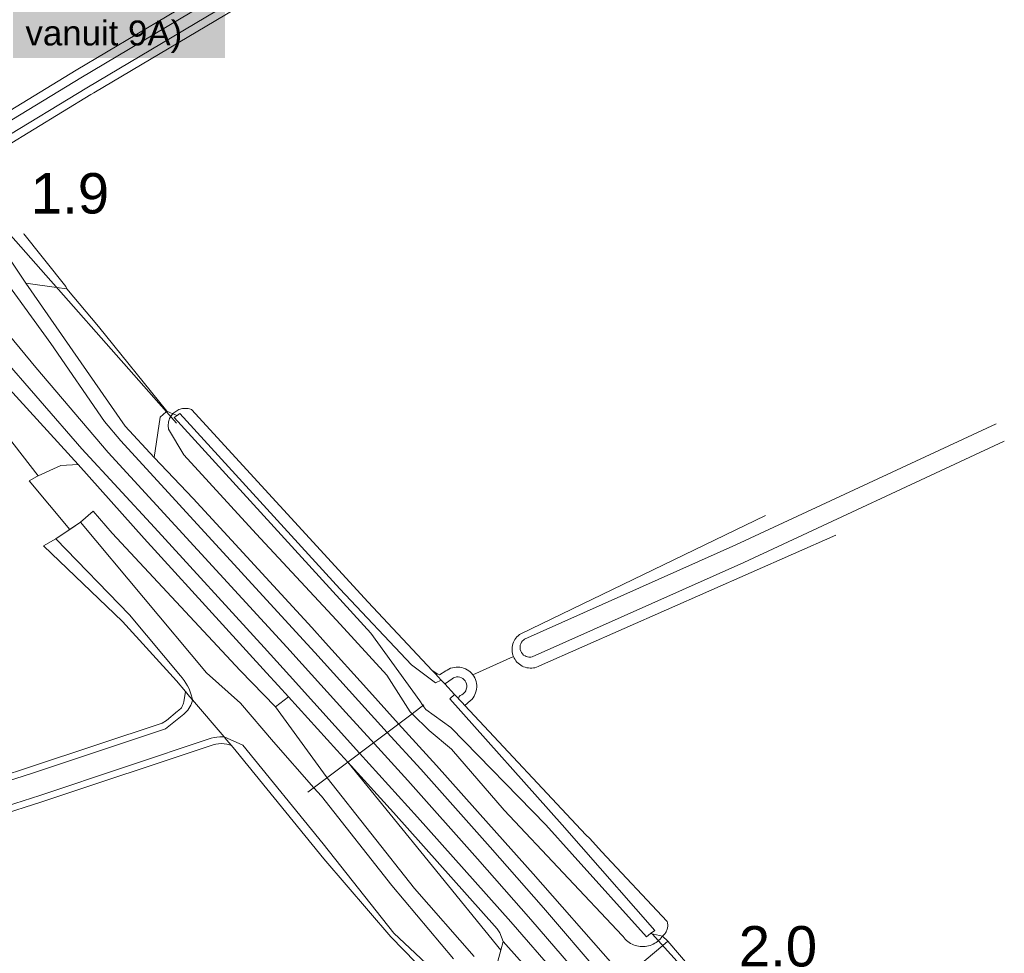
# Model space of a CAD drawing. Extents: x 140829 to 145054, y 448512 to 451778.
# Tile 61 of 152: x 142647 to 142744, y 450242 to 450334. Entities that reach past the tile are written whole.
import ezdxf
from ezdxf import colors
from ezdxf.entities.mleader import LeaderData, LeaderLine
from ezdxf.math import Vec2, Vec3

# ---------------------------------------------------------------- set-up
doc = ezdxf.new("R2010")
doc.units = 0
doc.header["$MEASUREMENT"] = 0
doc.layers.add('00-LEIDING RAPPORT', color=30, linetype='Continuous', lineweight=30)
for name, color, linetype in [('geometrie2dBegroeidTerreindeel', 7, 'Continuous'), ('geometrie2dOnbegroeidTerreindeel', 7, 'Continuous'), ('geometrie2dOndersteunendWaterdeel', 7, 'Continuous'), ('geometrie2dOndersteunendWegdeel', 7, 'Continuous'), ('geometrie2dOverigeConstructie', 7, 'Continuous'), ('geometrie2dWaterdeel', 7, 'Continuous'), ('geometrie2dWegdeel', 7, 'Continuous'), ('HMPAL', 1, 'Continuous')]:
    doc.layers.add(name, color=color, linetype=linetype)
doc.styles.get("Standard").update_dxf_attribs({"font": 'arial.ttf'})

msp = doc.modelspace()

# ---------------------------------------------------------------- linework, layer by layer
at = {"layer": 'geometrie2dBegroeidTerreindeel', "linetype": 'Continuous', "lineweight": 0}
for p, q in [((142677.648, 450344.13), (142652.291, 450329.063)), ((142654.036, 450326.803), (142679.025, 450341.654)), ((142652.291, 450329.063), (142643.845, 450323.91)), ((142645.322, 450321.494), (142653.757, 450326.637)), ((142653.757, 450326.637), (142654.036, 450326.803)), ((142646.977, 450313.007), (142641.771, 450319.551)), ((142651.262, 450307.621), (142646.977, 450313.007)), ((142651.365, 450307.397), (142651.262, 450307.621)), ((142654.52, 450303.668), (142651.365, 450307.397)), ((142661.271, 450295.292), (142654.52, 450303.668)), ((142661.878, 450295.039), (142661.271, 450295.292)), ((142661.881, 450295.043), (142661.878, 450295.039)), ((142661.967, 450295.125), (142661.881, 450295.043)), ((142662.058, 450295.202), (142661.967, 450295.125)), ((142662.154, 450295.272), (142662.058, 450295.202)), ((142662.255, 450295.335), (142662.154, 450295.272)), ((142662.359, 450295.391), (142662.255, 450295.335)), ((142662.467, 450295.44), (142662.359, 450295.391)), ((142662.579, 450295.481), (142662.467, 450295.44)), ((142662.693, 450295.514), (142662.579, 450295.481)), ((142662.809, 450295.539), (142662.693, 450295.514)), ((142662.927, 450295.556), (142662.809, 450295.539)), ((142663.045, 450295.564), (142662.927, 450295.556)), ((142663.164, 450295.565), (142663.045, 450295.564)), ((142663.283, 450295.557), (142663.164, 450295.565)), ((142663.4, 450295.54), (142663.283, 450295.557)), ((142663.516, 450295.517), (142663.4, 450295.54)), ((142663.631, 450295.484), (142663.516, 450295.517)), ((142663.71, 450295.456), (142663.631, 450295.484)), ((142681.221, 450276.379), (142663.71, 450295.456)), ((142720.536, 450284.961), (142696.319, 450273.256)), ((142698.168, 450270.061), (142727.49, 450283)), ((142687.557, 450269.603), (142681.221, 450276.379)), ((142695.741, 450272.695), (142695.661, 450272.554)), ((142695.84, 450272.825), (142695.741, 450272.695)), ((142695.94, 450272.945), (142695.84, 450272.825)), ((142696.06, 450273.056), (142695.94, 450272.945)), ((142696.179, 450273.166), (142696.06, 450273.056)), ((142696.319, 450273.256), (142696.179, 450273.166)), ((142695.463, 450271.934), (142695.453, 450271.774)), ((142695.453, 450271.774), (142695.454, 450271.614)), ((142695.454, 450271.614), (142695.464, 450271.454)), ((142695.492, 450272.094), (142695.463, 450271.934)), ((142695.542, 450272.254), (142695.492, 450272.094)), ((142695.591, 450272.404), (142695.542, 450272.254)), ((142695.661, 450272.554), (142695.591, 450272.404)), ((142695.595, 450270.984), (142691.57, 450269.194)), ((142691.57, 450269.194), (142695.595, 450270.984)), ((142695.464, 450271.454), (142695.494, 450271.294)), ((142695.494, 450271.294), (142695.535, 450271.134)), ((142695.535, 450271.134), (142695.595, 450270.984)), ((142695.595, 450270.984), (142695.666, 450270.835)), ((142695.666, 450270.835), (142695.746, 450270.695)), ((142695.746, 450270.695), (142695.836, 450270.565)), ((142689.019, 450269.657), (142688.9, 450269.566)), ((142689.189, 450269.747), (142689.019, 450269.657)), ((142689.359, 450269.828), (142689.189, 450269.747)), ((142689.539, 450269.878), (142689.359, 450269.828)), ((142689.729, 450269.919), (142689.539, 450269.878)), ((142689.918, 450269.949), (142689.729, 450269.919)), ((142690.098, 450269.95), (142689.918, 450269.949)), ((142690.289, 450269.93), (142690.098, 450269.95)), ((142690.479, 450269.901), (142690.289, 450269.93)), ((142690.659, 450269.851), (142690.479, 450269.901)), ((142690.839, 450269.782), (142690.659, 450269.851)), ((142690.999, 450269.692), (142690.839, 450269.782)), ((142691.159, 450269.592), (142690.999, 450269.692)), ((142695.836, 450270.565), (142695.937, 450270.435)), ((142695.937, 450270.435), (142696.057, 450270.326)), ((142696.057, 450270.326), (142696.177, 450270.226)), ((142696.177, 450270.226), (142696.318, 450270.126)), ((142696.318, 450270.126), (142696.458, 450270.047)), ((142696.458, 450270.047), (142696.598, 450269.977)), ((142696.598, 450269.977), (142696.758, 450269.928)), ((142696.758, 450269.928), (142696.908, 450269.888)), ((142696.908, 450269.888), (142697.068, 450269.858)), ((142697.068, 450269.858), (142697.238, 450269.849)), ((142697.238, 450269.849), (142697.398, 450269.849)), ((142697.398, 450269.849), (142697.558, 450269.86)), ((142697.558, 450269.86), (142697.718, 450269.89)), ((142697.718, 450269.89), (142697.878, 450269.941)), ((142697.878, 450269.941), (142698.028, 450269.991)), ((142698.028, 450269.991), (142698.168, 450270.061)), ((142688.101, 450269.254), (142687.557, 450269.603)), ((142687.557, 450269.603), (142687.557, 450269.603)), ((142688.281, 450269.175), (142688.101, 450269.254)), ((142688.9, 450269.566), (142688.281, 450269.175)), ((142691.31, 450269.473), (142691.159, 450269.592)), ((142691.45, 450269.343), (142691.31, 450269.473)), ((142691.57, 450269.194), (142691.45, 450269.343)), ((142691.671, 450269.044), (142691.57, 450269.194)), ((142691.771, 450268.874), (142691.671, 450269.044)), ((142691.842, 450268.704), (142691.771, 450268.874)), ((142691.902, 450268.525), (142691.842, 450268.704)), ((142691.933, 450268.335), (142691.902, 450268.525)), ((142691.905, 450267.585), (142691.944, 450267.765)), ((142691.953, 450268.145), (142691.933, 450268.335)), ((142691.944, 450267.765), (142691.954, 450267.955)), ((142691.954, 450267.955), (142691.953, 450268.145)), ((142691.327, 450266.623), (142691.467, 450266.754)), ((142691.467, 450266.754), (142691.587, 450266.904)), ((142691.587, 450266.904), (142691.686, 450267.064)), ((142691.686, 450267.064), (142691.776, 450267.224)), ((142691.776, 450267.224), (142691.845, 450267.405)), ((142691.845, 450267.405), (142691.905, 450267.585)), ((142690.79, 450266.146), (142691.327, 450266.623)), ((142702.768, 450253.335), (142690.79, 450266.146)), ((142648.898, 450256.599), (142665.861, 450262.234)), ((142665.861, 450262.234), (142666.131, 450262.305)), ((142666.131, 450262.305), (142666.401, 450262.346)), ((142666.401, 450262.346), (142666.671, 450262.367)), ((142666.671, 450262.367), (142666.951, 450262.347)), ((142666.951, 450262.347), (142667.211, 450262.308)), ((142667.211, 450262.308), (142667.481, 450262.239)), ((142667.481, 450262.239), (142667.664, 450262.173)), ((142667.664, 450262.173), (142668.13, 450261.627)), ((142668.13, 450261.627), (142676.803, 450250.948)), ((142616.728, 450246.302), (142648.898, 450256.599)), ((142703.158, 450252.96), (142702.768, 450253.335)), ((142704.307, 450251.693), (142703.158, 450252.96)), ((142710.797, 450244.77), (142704.307, 450251.693)), ((142676.803, 450250.948), (142683.436, 450243.225)), ((142710.808, 450244.735), (142710.797, 450244.77)), ((142710.831, 450244.643), (142710.808, 450244.735)), ((142710.848, 450244.551), (142710.831, 450244.643)), ((142710.858, 450244.457), (142710.848, 450244.551)), ((142710.861, 450244.363), (142710.858, 450244.457)), ((142710.859, 450244.269), (142710.861, 450244.363)), ((142710.346, 450243.298), (142710.418, 450243.36)), ((142710.418, 450243.36), (142710.485, 450243.425)), ((142710.485, 450243.425), (142710.548, 450243.495)), ((142710.548, 450243.495), (142710.606, 450243.569)), ((142710.606, 450243.569), (142710.658, 450243.647)), ((142710.658, 450243.647), (142710.705, 450243.729)), ((142710.705, 450243.729), (142710.746, 450243.814)), ((142710.746, 450243.814), (142710.782, 450243.902)), ((142710.782, 450243.902), (142710.81, 450243.991)), ((142710.81, 450243.991), (142710.832, 450244.082)), ((142710.832, 450244.082), (142710.849, 450244.175)), ((142710.849, 450244.175), (142710.859, 450244.269)), ((142683.436, 450243.225), (142687.462, 450239.118)), ((142710.343, 450243.296), (142710.346, 450243.298)), ((142710.883, 450242.795), (142710.343, 450243.296)), ((142713.169, 450240.099), (142710.883, 450242.795))]:
    msp.add_line(p, q, dxfattribs=at)
at = {"layer": 'geometrie2dOnbegroeidTerreindeel', "linetype": 'Continuous', "lineweight": 0}
for p, q in [((142643.352, 450295.569), (142648.542, 450288.876)), ((142648.414, 450288.817), (142647.64, 450288.382)), ((142647.64, 450288.382), (142651.668, 450283.576)), ((142648.542, 450288.876), (142648.414, 450288.817)), ((142651.668, 450283.576), (142650.289, 450282.64)), ((142650.289, 450282.64), (142649.078, 450281.94)), ((142649.078, 450281.94), (142656.898, 450274.457)), ((142656.898, 450274.457), (142662.215, 450268.576)), ((142662.215, 450268.576), (142663.113, 450267.521)), ((142663.113, 450267.521), (142662.96, 450266.506)), ((142662.632, 450265.825), (142662.542, 450265.735)), ((142662.711, 450265.926), (142662.632, 450265.825)), ((142662.781, 450266.036), (142662.711, 450265.926)), ((142662.841, 450266.146), (142662.781, 450266.036)), ((142662.89, 450266.266), (142662.841, 450266.146)), ((142662.93, 450266.386), (142662.89, 450266.266)), ((142662.96, 450266.506), (142662.93, 450266.386)), ((142662.342, 450265.575), (142661.245, 450264.672)), ((142662.442, 450265.655), (142662.342, 450265.575)), ((142662.542, 450265.735), (142662.442, 450265.655)), ((142660.806, 450264.381), (142647.768, 450260.055)), ((142661.245, 450264.672), (142660.806, 450264.381)), ((142647.768, 450260.055), (142615.669, 450249.779))]:
    msp.add_line(p, q, dxfattribs=at)
at = {"layer": 'geometrie2dOndersteunendWaterdeel', "linetype": 'Continuous', "lineweight": 0}
for p, q in [((142652.291, 450329.063), (142677.648, 450344.13)), ((142678.08, 450343.362), (142652.753, 450328.304)), ((142653.346, 450327.316), (142678.643, 450342.353)), ((142679.025, 450341.654), (142654.036, 450326.803)), ((142643.845, 450323.91), (142652.291, 450329.063)), ((142652.753, 450328.304), (142644.278, 450323.131)), ((142644.88, 450322.143), (142653.346, 450327.316)), ((142653.757, 450326.637), (142645.322, 450321.494)), ((142654.036, 450326.803), (142653.757, 450326.637)), ((142661.8, 450294.951), (142661.876, 450295.037)), ((142661.876, 450295.037), (142661.878, 450295.039)), ((142661.878, 450295.039), (142661.881, 450295.043)), ((142662.293, 450294.867), (142661.878, 450295.039)), ((142661.878, 450295.039), (142662.293, 450294.867)), ((142661.881, 450295.043), (142661.967, 450295.125)), ((142661.967, 450295.125), (142662.058, 450295.202)), ((142662.058, 450295.202), (142662.154, 450295.272)), ((142662.154, 450295.272), (142662.255, 450295.335)), ((142662.255, 450295.335), (142662.359, 450295.391)), ((142662.575, 450295.061), (142662.293, 450294.867)), ((142662.359, 450295.391), (142662.467, 450295.44)), ((142662.467, 450295.44), (142662.579, 450295.481)), ((142678.411, 450277.697), (142662.575, 450295.061)), ((142662.579, 450295.481), (142662.693, 450295.514)), ((142662.693, 450295.514), (142662.809, 450295.539)), ((142662.809, 450295.539), (142662.927, 450295.556)), ((142662.927, 450295.556), (142663.045, 450295.564)), ((142663.045, 450295.564), (142663.164, 450295.565)), ((142663.164, 450295.565), (142663.283, 450295.557)), ((142663.283, 450295.557), (142663.4, 450295.54)), ((142663.4, 450295.54), (142663.516, 450295.517)), ((142663.516, 450295.517), (142663.631, 450295.484)), ((142663.631, 450295.484), (142663.71, 450295.456)), ((142663.71, 450295.456), (142681.221, 450276.379)), ((142661.413, 450293.985), (142661.425, 450294.102)), ((142661.425, 450294.102), (142661.446, 450294.219)), ((142661.446, 450294.219), (142661.474, 450294.333)), ((142661.474, 450294.333), (142661.51, 450294.446)), ((142661.51, 450294.446), (142661.554, 450294.555)), ((142661.554, 450294.555), (142661.606, 450294.662)), ((142661.606, 450294.662), (142661.652, 450294.745)), ((142661.652, 450294.745), (142661.663, 450294.763)), ((142661.663, 450294.763), (142661.728, 450294.859)), ((142661.728, 450294.859), (142661.8, 450294.951)), ((142662.293, 450294.867), (142662.009, 450294.673)), ((142662.009, 450294.673), (142681.457, 450273.301)), ((142743.379, 450294.032), (142717.614, 450282.053)), ((142661.41, 450293.867), (142661.413, 450293.985)), ((142661.414, 450293.748), (142661.41, 450293.867)), ((142661.426, 450293.631), (142661.414, 450293.748)), ((142661.447, 450293.519), (142661.426, 450293.631)), ((142662.958, 450290.959), (142661.447, 450293.519)), ((142718.408, 450280.316), (142744.184, 450292.305)), ((142670.107, 450283.158), (142662.958, 450290.959)), ((142652.742, 450284.304), (142653.98, 450285.393)), ((142653.98, 450285.393), (142655.849, 450283.202)), ((142665.194, 450269.363), (142652.742, 450284.304)), ((142696.319, 450273.256), (142720.536, 450284.961)), ((142649.078, 450281.94), (142650.289, 450282.64)), ((142650.289, 450282.64), (142657.563, 450275.12)), ((142655.849, 450283.202), (142668.524, 450269.618)), ((142678.078, 450274.587), (142670.107, 450283.158)), ((142727.49, 450283), (142698.168, 450270.061)), ((142656.898, 450274.457), (142649.078, 450281.94)), ((142649.078, 450281.94), (142649.078, 450281.94)), ((142717.614, 450282.053), (142696.691, 450272.697)), ((142697.455, 450270.959), (142718.408, 450280.316)), ((142685.484, 450270.181), (142678.411, 450277.697)), ((142681.221, 450276.379), (142687.557, 450269.603)), ((142657.563, 450275.12), (142662.612, 450269.082)), ((142683.04, 450269.153), (142678.078, 450274.587)), ((142662.215, 450268.576), (142656.898, 450274.457)), ((142681.457, 450273.301), (142686.308, 450266.6)), ((142695.661, 450272.554), (142695.741, 450272.695)), ((142695.741, 450272.695), (142695.84, 450272.825)), ((142695.84, 450272.825), (142695.94, 450272.945)), ((142695.94, 450272.945), (142696.06, 450273.056)), ((142696.06, 450273.056), (142696.179, 450273.166)), ((142696.179, 450273.166), (142696.319, 450273.256)), ((142696.581, 450272.627), (142696.491, 450272.537)), ((142696.691, 450272.697), (142696.581, 450272.627)), ((142695.453, 450271.774), (142695.463, 450271.934)), ((142695.454, 450271.614), (142695.453, 450271.774)), ((142695.464, 450271.454), (142695.454, 450271.614)), ((142695.463, 450271.934), (142695.492, 450272.094)), ((142695.492, 450272.094), (142695.542, 450272.254)), ((142695.542, 450272.254), (142695.591, 450272.404)), ((142695.591, 450272.404), (142695.661, 450272.554)), ((142696.262, 450272.106), (142696.243, 450271.866)), ((142696.243, 450271.866), (142696.253, 450271.686)), ((142696.253, 450271.686), (142696.304, 450271.536)), ((142696.312, 450272.266), (142696.262, 450272.106)), ((142696.391, 450272.406), (142696.312, 450272.266)), ((142696.491, 450272.537), (142696.391, 450272.406)), ((142695.494, 450271.294), (142695.464, 450271.454)), ((142695.535, 450271.134), (142695.494, 450271.294)), ((142695.595, 450270.984), (142695.535, 450271.134)), ((142695.666, 450270.835), (142695.595, 450270.984)), ((142695.595, 450270.984), (142695.595, 450270.984)), ((142695.746, 450270.695), (142695.666, 450270.835)), ((142695.836, 450270.565), (142695.746, 450270.695)), ((142696.304, 450271.536), (142696.374, 450271.387)), ((142696.374, 450271.387), (142696.474, 450271.247)), ((142696.474, 450271.247), (142696.595, 450271.137)), ((142696.595, 450271.137), (142696.735, 450271.048)), ((142696.735, 450271.048), (142696.845, 450270.988)), ((142696.845, 450270.988), (142696.965, 450270.948)), ((142696.965, 450270.948), (142697.125, 450270.929)), ((142697.125, 450270.929), (142697.295, 450270.939)), ((142697.295, 450270.939), (142697.455, 450270.959)), ((142687.858, 450268.385), (142685.484, 450270.181)), ((142688.9, 450269.566), (142689.019, 450269.657)), ((142689.019, 450269.657), (142689.189, 450269.747)), ((142689.189, 450269.747), (142689.359, 450269.828)), ((142689.359, 450269.828), (142689.539, 450269.878)), ((142689.539, 450269.878), (142689.729, 450269.919)), ((142689.729, 450269.919), (142689.918, 450269.949)), ((142689.918, 450269.949), (142690.098, 450269.95)), ((142690.098, 450269.95), (142690.289, 450269.93)), ((142690.289, 450269.93), (142690.479, 450269.901)), ((142690.479, 450269.901), (142690.659, 450269.851)), ((142690.659, 450269.851), (142690.839, 450269.782)), ((142690.839, 450269.782), (142690.999, 450269.692)), ((142690.999, 450269.692), (142691.159, 450269.592)), ((142695.937, 450270.435), (142695.836, 450270.565)), ((142696.057, 450270.326), (142695.937, 450270.435)), ((142696.177, 450270.226), (142696.057, 450270.326)), ((142696.318, 450270.126), (142696.177, 450270.226)), ((142696.458, 450270.047), (142696.318, 450270.126)), ((142696.598, 450269.977), (142696.458, 450270.047)), ((142696.758, 450269.928), (142696.598, 450269.977)), ((142696.908, 450269.888), (142696.758, 450269.928)), ((142697.068, 450269.858), (142696.908, 450269.888)), ((142697.238, 450269.849), (142697.068, 450269.858)), ((142697.398, 450269.849), (142697.238, 450269.849)), ((142697.558, 450269.86), (142697.398, 450269.849)), ((142697.718, 450269.89), (142697.558, 450269.86)), ((142697.878, 450269.941), (142697.718, 450269.89)), ((142698.028, 450269.991), (142697.878, 450269.941)), ((142698.168, 450270.061), (142698.028, 450269.991)), ((142662.612, 450269.082), (142662.791, 450268.882)), ((142662.791, 450268.882), (142662.989, 450268.629)), ((142668.562, 450266.378), (142665.194, 450269.363)), ((142668.524, 450269.618), (142672.044, 450265.999)), ((142685.358, 450265.521), (142683.04, 450269.153)), ((142687.557, 450269.603), (142688.101, 450269.254)), ((142687.833, 450269.306), (142687.557, 450269.603)), ((142687.557, 450269.603), (142687.557, 450269.603)), ((142687.557, 450269.603), (142687.833, 450269.306)), ((142688.436, 450268.662), (142687.833, 450269.306)), ((142687.833, 450269.306), (142688.436, 450268.662)), ((142688.101, 450269.254), (142688.281, 450269.175)), ((142688.281, 450269.175), (142688.9, 450269.566)), ((142689.512, 450268.798), (142688.863, 450268.326)), ((142689.651, 450268.878), (142689.512, 450268.798)), ((142689.801, 450268.929), (142689.651, 450268.878)), ((142689.951, 450268.969), (142689.801, 450268.929)), ((142690.121, 450268.97), (142689.951, 450268.969)), ((142690.281, 450268.94), (142690.121, 450268.97)), ((142690.431, 450268.891), (142690.281, 450268.94)), ((142690.572, 450268.811), (142690.431, 450268.891)), ((142690.692, 450268.711), (142690.572, 450268.811)), ((142690.802, 450268.582), (142690.692, 450268.711)), ((142691.159, 450269.592), (142691.31, 450269.473)), ((142691.31, 450269.473), (142691.45, 450269.343)), ((142691.45, 450269.343), (142691.57, 450269.194)), ((142691.57, 450269.194), (142691.671, 450269.044)), ((142691.671, 450269.044), (142691.771, 450268.874)), ((142691.771, 450268.874), (142691.842, 450268.704)), ((142691.842, 450268.704), (142691.902, 450268.525)), ((142663.113, 450267.521), (142662.215, 450268.576)), ((142662.989, 450268.629), (142663.17, 450268.365)), ((142663.17, 450268.365), (142663.33, 450268.087)), ((142663.33, 450268.087), (142663.471, 450267.799)), ((142663.471, 450267.799), (142663.593, 450267.502)), ((142688.436, 450268.662), (142687.858, 450268.385)), ((142688.786, 450268.288), (142688.436, 450268.662)), ((142688.436, 450268.662), (142688.436, 450268.662)), ((142688.863, 450268.326), (142688.786, 450268.288)), ((142690.882, 450268.452), (142690.802, 450268.582)), ((142690.865, 450267.592), (142690.924, 450267.752)), ((142690.943, 450268.292), (142690.882, 450268.452)), ((142690.924, 450267.752), (142690.974, 450267.972)), ((142690.973, 450268.132), (142690.943, 450268.292)), ((142690.974, 450267.972), (142690.973, 450268.132)), ((142691.902, 450268.525), (142691.933, 450268.335)), ((142691.944, 450267.765), (142691.905, 450267.585)), ((142691.933, 450268.335), (142691.953, 450268.145)), ((142691.954, 450267.955), (142691.944, 450267.765)), ((142691.953, 450268.145), (142691.954, 450267.955)), ((142662.96, 450266.506), (142663.113, 450267.521)), ((142663.113, 450267.521), (142663.532, 450267.028)), ((142663.532, 450267.028), (142663.113, 450267.521)), ((142663.532, 450267.028), (142663.806, 450266.705)), ((142663.806, 450266.705), (142663.532, 450267.028)), ((142663.593, 450267.502), (142663.693, 450267.198)), ((142663.693, 450267.198), (142663.771, 450266.886)), ((142663.771, 450266.886), (142663.806, 450266.705)), ((142689.293, 450266.795), (142689.758, 450267.248)), ((142700.402, 450254.343), (142689.293, 450266.795)), ((142689.758, 450267.248), (142690.118, 450266.864)), ((142690.118, 450266.864), (142690.163, 450266.815)), ((142690.163, 450266.815), (142690.187, 450266.91)), ((142690.521, 450266.433), (142690.163, 450266.815)), ((142690.163, 450266.815), (142690.521, 450266.433)), ((142690.187, 450266.91), (142690.206, 450267.04)), ((142690.206, 450267.04), (142690.299, 450267.133)), ((142690.299, 450267.133), (142690.306, 450267.14)), ((142690.306, 450267.14), (142690.466, 450267.211)), ((142690.466, 450267.211), (142690.596, 450267.291)), ((142690.596, 450267.291), (142690.715, 450267.401)), ((142690.715, 450267.401), (142690.795, 450267.492)), ((142690.795, 450267.492), (142690.865, 450267.592)), ((142691.467, 450266.754), (142691.327, 450266.623)), ((142691.587, 450266.904), (142691.467, 450266.754)), ((142691.686, 450267.064), (142691.587, 450266.904)), ((142691.776, 450267.224), (142691.686, 450267.064)), ((142691.845, 450267.405), (142691.776, 450267.224)), ((142691.905, 450267.585), (142691.845, 450267.405)), ((142662.542, 450265.735), (142662.632, 450265.825)), ((142662.632, 450265.825), (142662.711, 450265.926)), ((142662.711, 450265.926), (142662.781, 450266.036)), ((142662.781, 450266.036), (142662.841, 450266.146)), ((142662.841, 450266.146), (142662.89, 450266.266)), ((142662.89, 450266.266), (142662.93, 450266.386)), ((142662.93, 450266.386), (142662.96, 450266.506)), ((142663.462, 450265.848), (142663.352, 450265.687)), ((142663.561, 450266.008), (142663.462, 450265.848)), ((142663.651, 450266.178), (142663.561, 450266.008)), ((142663.72, 450266.348), (142663.651, 450266.178)), ((142663.77, 450266.528), (142663.72, 450266.348)), ((142663.806, 450266.705), (142663.77, 450266.528)), ((142671.825, 450262.556), (142668.562, 450266.378)), ((142672.044, 450265.999), (142677.044, 450259.112)), ((142686.308, 450266.6), (142686.626, 450266.149)), ((142686.626, 450266.149), (142686.9, 450265.762)), ((142686.9, 450265.762), (142689.395, 450263.958)), ((142690.79, 450266.146), (142690.521, 450266.433)), ((142690.521, 450266.433), (142690.79, 450266.146)), ((142691.327, 450266.623), (142690.79, 450266.146)), ((142690.79, 450266.146), (142702.768, 450253.335)), ((142662.943, 450265.296), (142661.137, 450263.821)), ((142661.245, 450264.672), (142662.342, 450265.575)), ((142662.342, 450265.575), (142662.442, 450265.655)), ((142662.442, 450265.655), (142662.542, 450265.735)), ((142663.093, 450265.417), (142662.943, 450265.296)), ((142663.222, 450265.547), (142663.093, 450265.417)), ((142663.352, 450265.687), (142663.222, 450265.547)), ((142685.548, 450265.335), (142685.358, 450265.521)), ((142687.25, 450263.669), (142685.548, 450265.335)), ((142647.768, 450260.055), (142660.806, 450264.381)), ((142661.137, 450263.821), (142647.97, 450259.446)), ((142660.806, 450264.381), (142661.245, 450264.672)), ((142689.395, 450263.958), (142698.788, 450254.311)), ((142648.686, 450257.248), (142665.669, 450262.894)), ((142665.669, 450262.894), (142665.949, 450262.965)), ((142665.949, 450262.965), (142666.239, 450263.015)), ((142666.239, 450263.015), (142666.529, 450263.036)), ((142666.529, 450263.036), (142666.819, 450263.037)), ((142666.819, 450263.037), (142666.936, 450263.029)), ((142666.936, 450263.029), (142667.182, 450262.741)), ((142666.936, 450263.029), (142668.801, 450262.207)), ((142667.182, 450262.741), (142666.936, 450263.029)), ((142666.936, 450263.029), (142666.936, 450263.029)), ((142689.44, 450261.807), (142687.25, 450263.669)), ((142665.861, 450262.234), (142648.898, 450256.599)), ((142666.131, 450262.305), (142665.861, 450262.234)), ((142666.401, 450262.346), (142666.131, 450262.305)), ((142666.671, 450262.367), (142666.401, 450262.346)), ((142666.951, 450262.347), (142666.671, 450262.367)), ((142667.211, 450262.308), (142666.951, 450262.347)), ((142667.182, 450262.741), (142667.664, 450262.173)), ((142667.664, 450262.173), (142667.182, 450262.741)), ((142667.481, 450262.239), (142667.211, 450262.308)), ((142667.664, 450262.173), (142667.481, 450262.239)), ((142668.13, 450261.627), (142667.664, 450262.173)), ((142668.801, 450262.207), (142676.749, 450252.444)), ((142675.837, 450258.005), (142671.825, 450262.556)), ((142676.803, 450250.948), (142668.13, 450261.627)), ((142694.678, 450255.785), (142689.44, 450261.807)), ((142615.669, 450249.779), (142647.768, 450260.055)), ((142647.97, 450259.446), (142615.86, 450249.17)), ((142677.044, 450259.112), (142677.14, 450258.989)), ((142677.14, 450258.989), (142685.789, 450248.022)), ((142676.577, 450257.165), (142675.837, 450258.005)), ((142616.536, 450246.952), (142648.686, 450257.248)), ((142683.564, 450248.316), (142676.577, 450257.165)), ((142648.898, 450256.599), (142616.728, 450246.302)), ((142706.363, 450243.365), (142694.678, 450255.785)), ((142698.788, 450254.311), (142701.401, 450251.411)), ((142702.285, 450252.191), (142700.402, 450254.343)), ((142702.768, 450253.335), (142703.158, 450252.96)), ((142676.749, 450252.444), (142683.744, 450243.595)), ((142709.582, 450243.849), (142702.285, 450252.191)), ((142703.158, 450252.96), (142704.307, 450251.693)), ((142701.401, 450251.411), (142708.751, 450243.25)), ((142704.307, 450251.693), (142710.797, 450244.77)), ((142683.436, 450243.225), (142676.803, 450250.948)), ((142689.663, 450241.058), (142683.564, 450248.316)), ((142685.789, 450248.022), (142691.689, 450241.283)), ((142710.797, 450244.77), (142710.808, 450244.735)), ((142710.808, 450244.735), (142710.831, 450244.643)), ((142710.831, 450244.643), (142710.848, 450244.551)), ((142710.848, 450244.551), (142710.858, 450244.457)), ((142710.858, 450244.457), (142710.861, 450244.363)), ((142710.861, 450244.363), (142710.859, 450244.269)), ((142683.744, 450243.595), (142688, 450239.592)), ((142706.441, 450243.253), (142706.363, 450243.365)), ((142706.363, 450243.365), (142706.363, 450243.365)), ((142708.751, 450243.25), (142709.167, 450243.55)), ((142709.167, 450243.55), (142709.582, 450243.849)), ((142710.343, 450243.296), (142709.167, 450243.55)), ((142709.167, 450243.55), (142710.343, 450243.296)), ((142710.418, 450243.36), (142710.346, 450243.298)), ((142710.485, 450243.425), (142710.418, 450243.36)), ((142710.548, 450243.495), (142710.485, 450243.425)), ((142710.606, 450243.569), (142710.548, 450243.495)), ((142710.658, 450243.647), (142710.606, 450243.569)), ((142710.705, 450243.729), (142710.658, 450243.647)), ((142710.746, 450243.814), (142710.705, 450243.729)), ((142710.782, 450243.902), (142710.746, 450243.814)), ((142710.81, 450243.991), (142710.782, 450243.902)), ((142710.832, 450244.082), (142710.81, 450243.991)), ((142710.849, 450244.175), (142710.832, 450244.082)), ((142710.859, 450244.269), (142710.849, 450244.175)), ((142687.462, 450239.118), (142683.436, 450243.225)), ((142706.544, 450243.121), (142706.441, 450243.253)), ((142706.656, 450242.997), (142706.544, 450243.121)), ((142706.777, 450242.882), (142706.656, 450242.997)), ((142706.905, 450242.774), (142706.777, 450242.882)), ((142707.041, 450242.677), (142706.905, 450242.774)), ((142707.183, 450242.588), (142707.041, 450242.677)), ((142707.331, 450242.509), (142707.183, 450242.588)), ((142707.484, 450242.442), (142707.331, 450242.509)), ((142707.641, 450242.385), (142707.484, 450242.442)), ((142707.802, 450242.34), (142707.641, 450242.385)), ((142709.123, 450242.389), (142708.963, 450242.343)), ((142709.281, 450242.447), (142709.123, 450242.389)), ((142709.434, 450242.515), (142709.281, 450242.447)), ((142709.58, 450242.594), (142709.434, 450242.515)), ((142709.722, 450242.684), (142709.58, 450242.594)), ((142709.858, 450242.782), (142709.722, 450242.684)), ((142709.942, 450242.851), (142709.858, 450242.782)), ((142709.985, 450242.89), (142709.942, 450242.851)), ((142710.105, 450243.007), (142709.985, 450242.89)), ((142710.218, 450243.132), (142710.105, 450243.007)), ((142710.32, 450243.264), (142710.218, 450243.132)), ((142710.343, 450243.296), (142710.32, 450243.264)), ((142710.346, 450243.298), (142710.343, 450243.296)), ((142710.343, 450243.296), (142710.343, 450243.296)), ((142707.966, 450242.305), (142707.802, 450242.34)), ((142708.132, 450242.283), (142707.966, 450242.305)), ((142708.299, 450242.271), (142708.132, 450242.283)), ((142708.466, 450242.271), (142708.299, 450242.271)), ((142708.633, 450242.284), (142708.466, 450242.271)), ((142708.799, 450242.307), (142708.633, 450242.284)), ((142708.963, 450242.343), (142708.799, 450242.307))]:
    msp.add_line(p, q, dxfattribs=at)
at = {"layer": 'geometrie2dOndersteunendWegdeel', "linetype": 'Continuous', "lineweight": 0}
for p, q in [((142641.771, 450319.551), (142646.977, 450313.007)), ((142646.977, 450313.007), (142651.262, 450307.621)), ((142647.316, 450307.971), (142645.208, 450311.146)), ((142647.316, 450307.971), (142650.366, 450307.538)), ((142657.152, 450293.806), (142647.316, 450307.971)), ((142647.316, 450307.971), (142647.316, 450307.971)), ((142650.366, 450307.538), (142647.316, 450307.971)), ((142650.366, 450307.538), (142651.365, 450307.397)), ((142651.365, 450307.397), (142650.366, 450307.538)), ((142651.262, 450307.621), (142651.365, 450307.397)), ((142651.365, 450307.397), (142654.52, 450303.668)), ((142654.52, 450303.668), (142661.271, 450295.292)), ((142661.215, 450295.239), (142660.629, 450294.69)), ((142660.629, 450294.69), (142661.215, 450295.239)), ((142661.271, 450295.292), (142661.215, 450295.239)), ((142661.215, 450295.239), (142661.271, 450295.292)), ((142661.271, 450295.292), (142661.878, 450295.039)), ((142661.876, 450295.037), (142661.8, 450294.951)), ((142661.878, 450295.039), (142661.876, 450295.037)), ((142660.629, 450294.69), (142660.018, 450290.718)), ((142660.018, 450290.718), (142660.629, 450294.69)), ((142661.425, 450294.102), (142661.413, 450293.985)), ((142661.446, 450294.219), (142661.425, 450294.102)), ((142661.474, 450294.333), (142661.446, 450294.219)), ((142661.51, 450294.446), (142661.474, 450294.333)), ((142661.554, 450294.555), (142661.51, 450294.446)), ((142661.606, 450294.662), (142661.554, 450294.555)), ((142661.652, 450294.745), (142661.606, 450294.662)), ((142661.663, 450294.763), (142661.652, 450294.745)), ((142661.728, 450294.859), (142661.663, 450294.763)), ((142661.8, 450294.951), (142661.728, 450294.859)), ((142660.018, 450290.718), (142657.152, 450293.806)), ((142661.413, 450293.985), (142661.41, 450293.867)), ((142661.41, 450293.867), (142661.414, 450293.748)), ((142661.414, 450293.748), (142661.426, 450293.631)), ((142661.426, 450293.631), (142661.447, 450293.519)), ((142661.447, 450293.519), (142662.958, 450290.959)), ((142663.896, 450286.636), (142660.018, 450290.718)), ((142660.018, 450290.718), (142660.018, 450290.718)), ((142662.958, 450290.959), (142670.107, 450283.158)), ((142648.542, 450288.876), (142650.79, 450289.924)), ((142650.79, 450289.924), (142652.487, 450290.016)), ((142652.487, 450290.016), (142659.025, 450282.671)), ((142647.64, 450288.382), (142648.414, 450288.817)), ((142651.668, 450283.576), (142647.64, 450288.382)), ((142648.414, 450288.817), (142648.542, 450288.876)), ((142675.614, 450273.854), (142663.896, 450286.636)), ((142653.98, 450285.393), (142652.742, 450284.304)), ((142655.849, 450283.202), (142653.98, 450285.393)), ((142652.742, 450284.304), (142651.668, 450283.576)), ((142668.524, 450269.618), (142655.849, 450283.202)), ((142659.025, 450282.671), (142666.795, 450274.171)), ((142670.107, 450283.158), (142678.078, 450274.587)), ((142678.078, 450274.587), (142683.04, 450269.153)), ((142666.795, 450274.171), (142671.157, 450269.387)), ((142676.986, 450272.337), (142675.614, 450273.854)), ((142681.033, 450267.86), (142676.986, 450272.337)), ((142672.044, 450265.999), (142668.524, 450269.618)), ((142671.157, 450269.387), (142672.312, 450268.11)), ((142683.04, 450269.153), (142685.358, 450265.521)), ((142672.312, 450268.11), (142673.309, 450267.009)), ((142672.312, 450268.11), (142672.312, 450268.11)), ((142684.224, 450264.335), (142681.033, 450267.86)), ((142672.044, 450265.999), (142673.309, 450267.009)), ((142673.309, 450267.009), (142672.044, 450265.999)), ((142673.309, 450267.009), (142678.089, 450261.73)), ((142677.044, 450259.112), (142672.044, 450265.999)), ((142685.358, 450265.521), (142685.548, 450265.335)), ((142685.548, 450265.335), (142687.25, 450263.669)), ((142687.972, 450260.195), (142684.224, 450264.335)), ((142687.25, 450263.669), (142689.44, 450261.807)), ((142678.089, 450261.73), (142679.178, 450260.527)), ((142689.44, 450261.807), (142694.678, 450255.785)), ((142679.178, 450260.527), (142687.565, 450250.231)), ((142679.178, 450260.527), (142679.178, 450260.527)), ((142679.178, 450260.527), (142683.698, 450255.539)), ((142687.565, 450250.231), (142679.178, 450260.527)), ((142679.178, 450260.527), (142679.178, 450260.527)), ((142693.12, 450254.429), (142687.972, 450260.195)), ((142677.14, 450258.989), (142677.044, 450259.112)), ((142685.789, 450248.022), (142677.14, 450258.989)), ((142683.698, 450255.539), (142693.99, 450244.021)), ((142694.678, 450255.785), (142706.363, 450243.365)), ((142697.547, 450249.46), (142693.12, 450254.429)), ((142687.565, 450250.231), (142694.342, 450241.925)), ((142694.342, 450241.925), (142687.565, 450250.231)), ((142705.417, 450240.484), (142697.547, 450249.46)), ((142691.689, 450241.283), (142685.789, 450248.022)), ((142693.99, 450244.021), (142694.24, 450243.616)), ((142694.24, 450243.616), (142694.575, 450242.772)), ((142706.363, 450243.365), (142706.441, 450243.253)), ((142694.575, 450242.772), (142694.342, 450241.925)), ((142706.441, 450243.253), (142706.544, 450243.121)), ((142706.544, 450243.121), (142706.656, 450242.997)), ((142706.656, 450242.997), (142706.777, 450242.882)), ((142706.777, 450242.882), (142706.905, 450242.774)), ((142706.905, 450242.774), (142707.041, 450242.677)), ((142707.041, 450242.677), (142707.183, 450242.588)), ((142707.183, 450242.588), (142707.331, 450242.509)), ((142707.331, 450242.509), (142707.484, 450242.442)), ((142707.484, 450242.442), (142707.641, 450242.385)), ((142707.641, 450242.385), (142707.802, 450242.34)), ((142710.38, 450242.37), (142707.915, 450240.287)), ((142708.963, 450242.343), (142709.123, 450242.389)), ((142709.123, 450242.389), (142709.281, 450242.447)), ((142709.281, 450242.447), (142709.434, 450242.515)), ((142709.434, 450242.515), (142709.58, 450242.594)), ((142709.58, 450242.594), (142709.722, 450242.684)), ((142709.722, 450242.684), (142709.858, 450242.782)), ((142709.858, 450242.782), (142709.942, 450242.851)), ((142709.942, 450242.851), (142709.985, 450242.89)), ((142709.985, 450242.89), (142710.105, 450243.007)), ((142710.105, 450243.007), (142710.218, 450243.132)), ((142710.218, 450243.132), (142710.32, 450243.264)), ((142710.32, 450243.264), (142710.343, 450243.296)), ((142710.343, 450243.296), (142710.883, 450242.795)), ((142710.883, 450242.795), (142710.38, 450242.37)), ((142694.342, 450241.925), (142693.74, 450239.735)), ((142707.802, 450242.34), (142707.966, 450242.305)), ((142707.966, 450242.305), (142708.132, 450242.283)), ((142708.132, 450242.283), (142708.299, 450242.271)), ((142708.299, 450242.271), (142708.466, 450242.271)), ((142708.466, 450242.271), (142708.633, 450242.284)), ((142708.633, 450242.284), (142708.799, 450242.307)), ((142708.799, 450242.307), (142708.963, 450242.343))]:
    msp.add_line(p, q, dxfattribs=at)
at = {"layer": 'geometrie2dOverigeConstructie', "linetype": 'Continuous', "lineweight": 0}
for p, q in [((142639.686, 450319.646), (142662.227, 450294.092)), ((142662.227, 450294.092), (142639.686, 450319.646)), ((142652.742, 450284.304), (142650.289, 450282.64)), ((142650.289, 450282.64), (142652.742, 450284.304)), ((142685.548, 450265.335), (142686.727, 450266.225)), ((142675.245, 450257.558), (142685.548, 450265.335)), ((142709.331, 450243.522), (142714.206, 450238.168)), ((142714.206, 450238.168), (142709.331, 450243.522))]:
    msp.add_line(p, q, dxfattribs=at)
at = {"layer": 'geometrie2dWaterdeel', "linetype": 'Continuous', "lineweight": 0}
for p, q in [((142652.753, 450328.304), (142678.08, 450343.362)), ((142678.643, 450342.353), (142653.346, 450327.316)), ((142644.278, 450323.131), (142652.753, 450328.304)), ((142653.346, 450327.316), (142644.88, 450322.143)), ((142662.293, 450294.867), (142662.575, 450295.061)), ((142662.575, 450295.061), (142678.411, 450277.697)), ((142662.009, 450294.673), (142662.293, 450294.867)), ((142681.457, 450273.301), (142662.009, 450294.673)), ((142717.614, 450282.053), (142743.379, 450294.032)), ((142744.184, 450292.305), (142718.408, 450280.316)), ((142651.668, 450283.576), (142652.742, 450284.304)), ((142652.742, 450284.304), (142665.194, 450269.363)), ((142650.289, 450282.64), (142651.668, 450283.576)), ((142657.563, 450275.12), (142650.289, 450282.64)), ((142696.691, 450272.697), (142717.614, 450282.053)), ((142718.408, 450280.316), (142697.455, 450270.959)), ((142678.411, 450277.697), (142685.484, 450270.181)), ((142662.612, 450269.082), (142657.563, 450275.12)), ((142686.308, 450266.6), (142681.457, 450273.301)), ((142696.491, 450272.537), (142696.581, 450272.627)), ((142696.581, 450272.627), (142696.691, 450272.697)), ((142696.243, 450271.866), (142696.262, 450272.106)), ((142696.253, 450271.686), (142696.243, 450271.866)), ((142696.304, 450271.536), (142696.253, 450271.686)), ((142696.262, 450272.106), (142696.312, 450272.266)), ((142696.312, 450272.266), (142696.391, 450272.406)), ((142696.391, 450272.406), (142696.491, 450272.537)), ((142696.374, 450271.387), (142696.304, 450271.536)), ((142696.474, 450271.247), (142696.374, 450271.387)), ((142696.595, 450271.137), (142696.474, 450271.247)), ((142696.735, 450271.048), (142696.595, 450271.137)), ((142696.845, 450270.988), (142696.735, 450271.048)), ((142696.965, 450270.948), (142696.845, 450270.988)), ((142697.125, 450270.929), (142696.965, 450270.948)), ((142697.295, 450270.939), (142697.125, 450270.929)), ((142697.455, 450270.959), (142697.295, 450270.939)), ((142685.484, 450270.181), (142687.858, 450268.385)), ((142662.791, 450268.882), (142662.612, 450269.082)), ((142662.989, 450268.629), (142662.791, 450268.882)), ((142665.194, 450269.363), (142668.562, 450266.378)), ((142688.863, 450268.326), (142689.512, 450268.798)), ((142689.512, 450268.798), (142689.651, 450268.878)), ((142689.651, 450268.878), (142689.801, 450268.929)), ((142689.801, 450268.929), (142689.951, 450268.969)), ((142689.951, 450268.969), (142690.121, 450268.97)), ((142690.121, 450268.97), (142690.281, 450268.94)), ((142690.281, 450268.94), (142690.431, 450268.891)), ((142690.431, 450268.891), (142690.572, 450268.811)), ((142690.572, 450268.811), (142690.692, 450268.711)), ((142690.692, 450268.711), (142690.802, 450268.582)), ((142663.17, 450268.365), (142662.989, 450268.629)), ((142663.33, 450268.087), (142663.17, 450268.365)), ((142663.471, 450267.799), (142663.33, 450268.087)), ((142663.593, 450267.502), (142663.471, 450267.799)), ((142687.858, 450268.385), (142688.436, 450268.662)), ((142688.436, 450268.662), (142688.786, 450268.288)), ((142688.786, 450268.288), (142688.863, 450268.326)), ((142689.758, 450267.248), (142688.786, 450268.288)), ((142688.786, 450268.288), (142689.758, 450267.248)), ((142688.863, 450268.326), (142688.863, 450268.326)), ((142690.802, 450268.582), (142690.882, 450268.452)), ((142690.924, 450267.752), (142690.865, 450267.592)), ((142690.882, 450268.452), (142690.943, 450268.292)), ((142690.974, 450267.972), (142690.924, 450267.752)), ((142690.943, 450268.292), (142690.973, 450268.132)), ((142690.973, 450268.132), (142690.974, 450267.972)), ((142663.693, 450267.198), (142663.593, 450267.502)), ((142663.771, 450266.886), (142663.693, 450267.198)), ((142663.806, 450266.705), (142663.771, 450266.886)), ((142689.758, 450267.248), (142689.293, 450266.795)), ((142689.293, 450266.795), (142700.402, 450254.343)), ((142690.118, 450266.864), (142689.758, 450267.248)), ((142689.758, 450267.248), (142689.758, 450267.248)), ((142690.163, 450266.815), (142690.118, 450266.864)), ((142690.187, 450266.91), (142690.163, 450266.815)), ((142690.206, 450267.04), (142690.187, 450266.91)), ((142690.299, 450267.133), (142690.206, 450267.04)), ((142690.306, 450267.14), (142690.299, 450267.133)), ((142690.466, 450267.211), (142690.306, 450267.14)), ((142690.596, 450267.291), (142690.466, 450267.211)), ((142690.715, 450267.401), (142690.596, 450267.291)), ((142690.795, 450267.492), (142690.715, 450267.401)), ((142690.865, 450267.592), (142690.795, 450267.492)), ((142663.352, 450265.687), (142663.462, 450265.848)), ((142663.462, 450265.848), (142663.561, 450266.008)), ((142663.561, 450266.008), (142663.651, 450266.178)), ((142663.651, 450266.178), (142663.72, 450266.348)), ((142663.72, 450266.348), (142663.77, 450266.528)), ((142663.77, 450266.528), (142663.806, 450266.705)), ((142666.936, 450263.029), (142663.806, 450266.705)), ((142663.806, 450266.705), (142663.806, 450266.705)), ((142663.806, 450266.705), (142666.936, 450263.029)), ((142668.562, 450266.378), (142671.825, 450262.556)), ((142686.626, 450266.149), (142686.308, 450266.6)), ((142686.9, 450265.762), (142686.626, 450266.149)), ((142689.395, 450263.958), (142686.9, 450265.762)), ((142661.137, 450263.821), (142662.943, 450265.296)), ((142662.943, 450265.296), (142663.093, 450265.417)), ((142663.093, 450265.417), (142663.222, 450265.547)), ((142663.222, 450265.547), (142663.352, 450265.687)), ((142647.97, 450259.446), (142661.137, 450263.821)), ((142698.788, 450254.311), (142689.395, 450263.958)), ((142665.669, 450262.894), (142648.686, 450257.248)), ((142665.949, 450262.965), (142665.669, 450262.894)), ((142666.239, 450263.015), (142665.949, 450262.965)), ((142666.529, 450263.036), (142666.239, 450263.015)), ((142666.819, 450263.037), (142666.529, 450263.036)), ((142666.936, 450263.029), (142666.819, 450263.037)), ((142668.801, 450262.207), (142666.936, 450263.029)), ((142676.749, 450252.444), (142668.801, 450262.207)), ((142671.825, 450262.556), (142675.837, 450258.005)), ((142615.86, 450249.17), (142647.97, 450259.446)), ((142675.837, 450258.005), (142676.577, 450257.165)), ((142648.686, 450257.248), (142616.536, 450246.952)), ((142676.577, 450257.165), (142683.564, 450248.316)), ((142701.401, 450251.411), (142698.788, 450254.311)), ((142700.402, 450254.343), (142702.285, 450252.191)), ((142683.744, 450243.595), (142676.749, 450252.444)), ((142702.285, 450252.191), (142709.582, 450243.849)), ((142708.751, 450243.25), (142701.401, 450251.411)), ((142683.564, 450248.316), (142689.663, 450241.058)), ((142688, 450239.592), (142683.744, 450243.595)), ((142709.167, 450243.55), (142708.751, 450243.25)), ((142709.582, 450243.849), (142709.167, 450243.55))]:
    msp.add_line(p, q, dxfattribs=at)
at = {"layer": 'geometrie2dWegdeel', "linetype": 'Continuous', "lineweight": 0}
for p, q in [((142648.306, 450299.62), (142632.134, 450319.123)), ((142632.134, 450319.123), (142648.306, 450299.62)), ((142645.208, 450311.146), (142647.316, 450307.971)), ((142644.291, 450309.548), (142649.803, 450301.981)), ((142649.803, 450301.981), (142644.291, 450309.548)), ((142647.316, 450307.971), (142657.152, 450293.806)), ((142652.86, 450291.559), (142640.848, 450305.303)), ((142640.848, 450305.303), (142652.86, 450291.559)), ((142649.803, 450301.981), (142655.09, 450294.255)), ((142655.09, 450294.255), (142649.803, 450301.981)), ((142655.465, 450291.212), (142648.306, 450299.62)), ((142648.306, 450299.62), (142655.465, 450291.212)), ((142652.487, 450290.016), (142644.613, 450298.638)), ((142644.613, 450298.638), (142652.487, 450290.016)), ((142648.542, 450288.876), (142643.352, 450295.569)), ((142655.09, 450294.255), (142656.726, 450292.351)), ((142656.726, 450292.351), (142655.09, 450294.255)), ((142657.152, 450293.806), (142660.018, 450290.718)), ((142656.726, 450292.351), (142674.414, 450273.053)), ((142674.414, 450273.053), (142656.726, 450292.351)), ((142660.051, 450283.771), (142652.86, 450291.559)), ((142652.86, 450291.559), (142660.051, 450283.771)), ((142673.153, 450271.913), (142655.465, 450291.212)), ((142655.465, 450291.212), (142673.153, 450271.913)), ((142660.018, 450290.718), (142663.896, 450286.636)), ((142650.79, 450289.924), (142648.542, 450288.876)), ((142652.487, 450290.016), (142650.79, 450289.924)), ((142659.025, 450282.671), (142652.487, 450290.016)), ((142652.487, 450290.016), (142652.487, 450290.016)), ((142663.896, 450286.636), (142675.614, 450273.854)), ((142670.894, 450271.877), (142660.051, 450283.771)), ((142660.051, 450283.771), (142670.894, 450271.877)), ((142666.795, 450274.171), (142659.025, 450282.671)), ((142671.157, 450269.387), (142666.795, 450274.171)), ((142675.614, 450273.854), (142676.986, 450272.337)), ((142674.414, 450273.053), (142675.929, 450271.38)), ((142675.929, 450271.38), (142674.414, 450273.053)), ((142673.407, 450269.101), (142670.894, 450271.877)), ((142670.894, 450271.877), (142673.407, 450269.101)), ((142674.668, 450270.241), (142673.153, 450271.913)), ((142673.153, 450271.913), (142674.668, 450270.241)), ((142676.986, 450272.337), (142681.033, 450267.86)), ((142675.929, 450271.38), (142680.264, 450266.59)), ((142680.264, 450266.59), (142675.929, 450271.38)), ((142679.004, 450265.451), (142674.668, 450270.241)), ((142674.668, 450270.241), (142679.004, 450265.451)), ((142672.312, 450268.11), (142671.157, 450269.387)), ((142680.362, 450261.421), (142673.407, 450269.101)), ((142673.407, 450269.101), (142680.362, 450261.421)), ((142673.309, 450267.009), (142672.312, 450268.11)), ((142681.033, 450267.86), (142684.224, 450264.335)), ((142678.089, 450261.73), (142673.309, 450267.009)), ((142680.264, 450266.59), (142683.094, 450263.482)), ((142683.094, 450263.482), (142680.264, 450266.59)), ((142681.833, 450262.343), (142679.004, 450265.451)), ((142679.004, 450265.451), (142681.833, 450262.343)), ((142684.224, 450264.335), (142687.972, 450260.195)), ((142683.094, 450263.482), (142686.404, 450259.847)), ((142686.404, 450259.847), (142683.094, 450263.482)), ((142685.143, 450258.708), (142681.833, 450262.343)), ((142681.833, 450262.343), (142685.143, 450258.708)), ((142679.178, 450260.527), (142678.089, 450261.73)), ((142686.104, 450255.081), (142680.362, 450261.421)), ((142680.362, 450261.421), (142686.104, 450255.081)), ((142683.698, 450255.539), (142679.178, 450260.527)), ((142687.972, 450260.195), (142693.12, 450254.429)), ((142686.404, 450259.847), (142693.291, 450252.11)), ((142693.291, 450252.11), (142686.404, 450259.847)), ((142692.03, 450250.97), (142685.143, 450258.708)), ((142685.143, 450258.708), (142692.03, 450250.97)), ((142693.99, 450244.021), (142683.698, 450255.539)), ((142695.341, 450244.729), (142686.104, 450255.081)), ((142686.104, 450255.081), (142695.341, 450244.729)), ((142693.12, 450254.429), (142697.547, 450249.46)), ((142693.291, 450252.11), (142698.575, 450246.107)), ((142698.575, 450246.107), (142693.291, 450252.11)), ((142697.314, 450244.968), (142692.03, 450250.97)), ((142692.03, 450250.97), (142697.314, 450244.968)), ((142697.547, 450249.46), (142705.417, 450240.484)), ((142698.575, 450246.107), (142707.449, 450235.758)), ((142707.449, 450235.758), (142698.575, 450246.107)), ((142703.123, 450235.733), (142695.341, 450244.729)), ((142695.341, 450244.729), (142703.123, 450235.733)), ((142706.065, 450234.836), (142697.314, 450244.968)), ((142697.314, 450244.968), (142706.065, 450234.836)), ((142694.24, 450243.616), (142693.99, 450244.021)), ((142694.575, 450242.772), (142694.24, 450243.616)), ((142694.342, 450241.925), (142694.575, 450242.772)), ((142694.575, 450242.772), (142699.578, 450237.155)), ((142699.578, 450237.155), (142694.575, 450242.772)), ((142694.575, 450242.772), (142694.575, 450242.772)), ((142707.915, 450240.287), (142710.38, 450242.37)), ((142710.38, 450242.37), (142710.883, 450242.795)), ((142710.883, 450242.795), (142713.169, 450240.099)), ((142693.74, 450239.735), (142694.342, 450241.925))]:
    msp.add_line(p, q, dxfattribs=at)

# ---------------------------------------------------------------- texts
at = {"layer": 'HMPAL', "lineweight": 0, "insert": (142717.888, 450244.3), "char_height": 4, "attachment_point": 1, "bg_fill": 3, "box_fill_scale": 1.5, "bg_fill_color": 256, "bg_fill_transparency": 0}
msp.add_mtext_dynamic_manual_height_columns('2.0', width=0.49991, gutter_width=1, heights=[0], dxfattribs=at)

# ---------------------------------------------------------------- next in the draw order: texts
at = {"layer": 'HMPAL', "lineweight": 0, "insert": (142647.795, 450318.864), "char_height": 4, "attachment_point": 1, "bg_fill": 3, "box_fill_scale": 1.5, "bg_fill_color": 256, "bg_fill_transparency": 0}
msp.add_mtext_dynamic_manual_height_columns('1.9', width=0.49991, gutter_width=1, heights=[0], dxfattribs=at)

# ---------------------------------------------------------------- next in the draw order: leaders
at = {"layer": '00-LEIDING RAPPORT', "lineweight": 0}
ml = msp.add_multileader_mtext('Standard', dxfattribs=at)
ml.set_content('Verdekte PUT ? (5.00 m1 vanuit 9A)', color=256)
ml.set_leader_properties()
ml.build(insert=Vec2(0, 0))
ml.multileader.update_dxf_attribs({"text_right_attachment_type": 6, "dogleg_length": 0.36, "arrow_head_size": 2.469})
ctx = ml.context
ctx.base_point, ctx.char_height, ctx.arrow_head_size, ctx.landing_gap_size, ctx.plane_origin = Vec3(142647.272, 450344.722), 2.46862, 2.469, 0.00444, Vec3(142639.177, 450323.284)
ctx.right_attachment = 6
notes = []
notes.append((ctx, [(0, (1, 1, 0), (142647.254, 450344.722), (1, 0), 0.0178, [(0, [(142639.182, 450323.421)], 0, [])])]))
ctx.mtext.insert, ctx.mtext.width, ctx.mtext.flow_direction = Vec3(142647.276, 450346.319), 18.52312, 5
ctx.mtext.has_bg_fill, ctx.mtext.bg_color, ctx.mtext.bg_scale_factor, ctx.mtext.bg_transparency, ctx.mtext.use_window_bg_color = 1, -1023410172, 1.5, 0, 0
for ctx, leaders in notes:
    for number, flags, end, landing, length, lines in leaders:
        leader = LeaderData()
        leader.index, (leader.has_last_leader_line, leader.has_dogleg_vector, leader.attachment_direction) = number, flags
        leader.last_leader_point, leader.dogleg_vector, leader.dogleg_length = Vec3(end), Vec3(landing), length
        for number, points, colour, breaks in lines:
            line = LeaderLine()
            line.index, line.vertices, line.color, line.breaks = number, Vec3.list(points), colors.encode_raw_color(colour), breaks
            leader.lines.append(line)
        ctx.leaders.append(leader)

doc.saveas('drawing.dxf')
